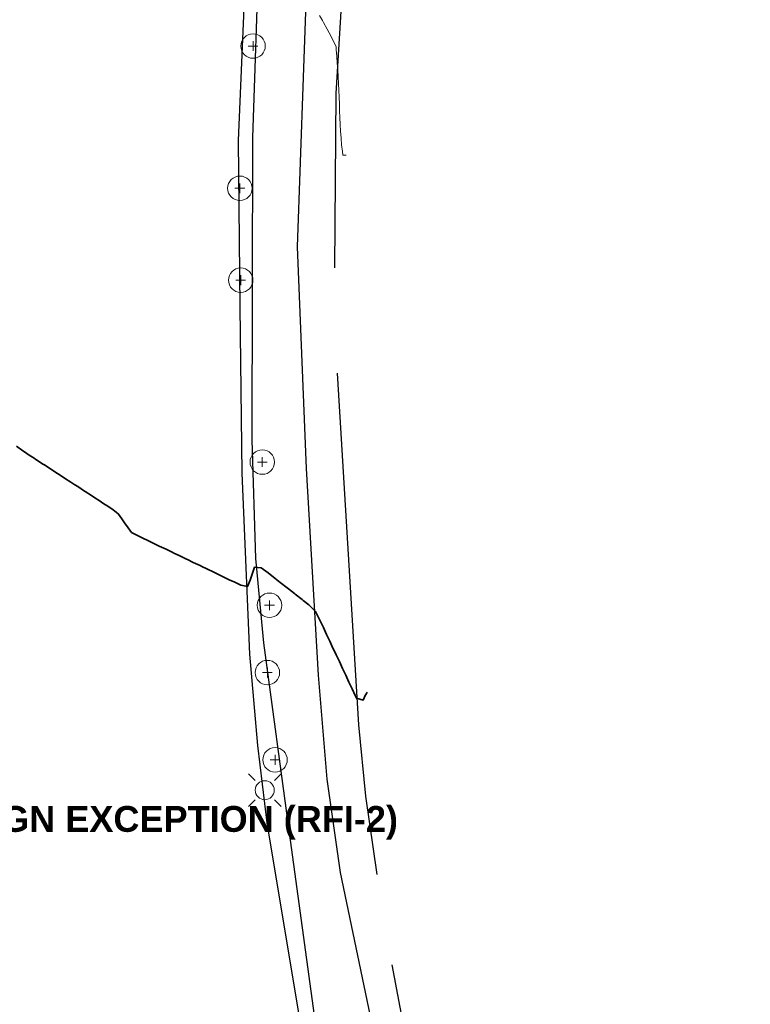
# Model space of a CAD drawing. Header units: metres. Extents: x -6552 to -6384, y 5654608 to 5654799.
# Tile 28 of 68: x -6412 to -6385, y 5654643 to 5654679. Entities that reach past the tile are written whole.
import ezdxf
from ezdxf.enums import TextEntityAlignment as Align

# ---------------------------------------------------------------- set-up
doc = ezdxf.new("R2010")
doc.units = ezdxf.units.M
doc.header["$LTSCALE"] = 0.5
for name, color, linetype, lineweight in [('L-ANNO-TEXT', 2, 'Continuous', 18), ('V-ROAD-CURB', 7, 'Continuous', 25), ('V-ROAD-SW', 8, 'Continuous', 25), ('V-TOPO-MAJR', 34, 'Continuous', 35), ('V-TOPO-MINR', 32, 'Continuous', 13), ('V-UTIL-ELEC', 1, 'Continuous', 18), ('V-VEG-TREE', 94, 'Continuous', 18)]:
    doc.layers.add(name, color=color, linetype=linetype, lineweight=lineweight)
doc.styles.add('BR-TITLE', font='arialbd.ttf')

# ---------------------------------------------------------------- blocks, each defined once
blk = doc.blocks.new('UTIL-LIGHT')
at = {"color": 0, "lineweight": -2}
for p, q in [((-0.707, 0.707), (-1.202, 1.202)), ((0.707, 0.707), (1.202, 1.202)), ((-0.707, -0.707), (-1.202, -1.202)), ((0.707, -0.707), (1.202, -1.202))]:
    blk.add_line(p, q, dxfattribs=at)
blk.add_circle((0, 0), 0.7, dxfattribs=at)
blk = doc.blocks.new('VEG-TREE-DECID')
at = {"color": 0, "lineweight": -2}
for p, q in [((-0.6, 0), (0.6, 0)), ((0, -0.6), (0, 0.6))]:
    blk.add_line(p, q, dxfattribs=at)
blk.add_circle((0, 0), 1.5, dxfattribs=at)

msp = doc.modelspace()

# ---------------------------------------------------------------- linework, layer by layer
at = {"layer": 'V-ROAD-CURB'}
for points in [[(-6398.302, 5654629.037), (-6400.011, 5654635.971), (-6401.156, 5654641.68), (-6402.404, 5654649.2), (-6402.753, 5654652.036), (-6403.045, 5654655.399), (-6403.327, 5654662.047), (-6403.399, 5654668.169), (-6403.461, 5654674.278), (-6403.15, 5654681.461), (-6402.751, 5654686.567), (-6402.35, 5654691.673), (-6401.448, 5654698.223), (-6400.215, 5654705.051), (-6397.941, 5654714.638), (-6396.709, 5654719.579), (-6395.485, 5654724.522), (-6393.48, 5654730.67), (-6391.422, 5654736.238), (-6388.664, 5654742.729), (-6385.906, 5654749.221)], [(-6396.506, 5654631.102), (-6397.445, 5654635.576), (-6398.601, 5654642.088), (-6399.712, 5654647.374), (-6400.198, 5654650.802), (-6400.522, 5654654.629), (-6400.963, 5654662.228), (-6401.297, 5654670.377), (-6401.068, 5654676.596), (-6400.845, 5654682.813), (-6400.506, 5654687.105), (-6399.552, 5654694.201), (-6398.305, 5654701.112), (-6397.057, 5654708.013), (-6395.549, 5654715.597), (-6394.268, 5654721.039), (-6391.947, 5654728.312), (-6391.347, 5654729.968), (-6389.313, 5654735.184), (-6387.267, 5654740.396), (-6384.635, 5654746.553)]]:
    msp.add_lwpolyline(points, dxfattribs=at)
at = {"layer": 'V-ROAD-SW'}
for points in [[(-6385.708, 5654748.829), (-6386.86, 5654746.345), (-6389.473, 5654739.898), (-6391.49, 5654735.185), (-6392.875, 5654731.201), (-6394.393, 5654726.425), (-6395.911, 5654721.629), (-6397.764, 5654713.795), (-6399.376, 5654706.57), (-6400.46, 5654700.069), (-6401.548, 5654693.562), (-6402.148, 5654689.404), (-6402.712, 5654681.314), (-6402.949, 5654674.388), (-6402.956, 5654668.833), (-6402.966, 5654663.283), (-6402.842, 5654658.921), (-6402.543, 5654655.815), (-6401.599, 5654648.832), (-6400.648, 5654641.845), (-6399.219, 5654634.559), (-6397.94, 5654629.42)], [(-6399.346, 5654684.884), (-6399.886, 5654676.017), (-6399.925, 5654669.598)], [(-6399.837, 5654665.729), (-6399.437, 5654659.266), (-6399.042, 5654652.802), (-6398.794, 5654650.177), (-6398.379, 5654647.3)], [(-6397.816, 5654643.972), (-6396.696, 5654638.013), (-6395.405, 5654632.533)]]:
    msp.add_lwpolyline(points, dxfattribs=at)
at = {"layer": 'V-TOPO-MAJR'}
msp.add_lwpolyline([(-6398.734, 5654654), (-6398.75, 5654653.957), (-6398.799, 5654653.875), (-6398.875, 5654653.712), (-6399.125, 5654653.779), (-6399.169, 5654653.875), (-6399.286, 5654654.125), (-6399.375, 5654654.316), (-6399.402, 5654654.375), (-6399.52, 5654654.625), (-6399.625, 5654654.853), (-6399.635, 5654654.875), (-6399.753, 5654655.125), (-6399.869, 5654655.375), (-6399.875, 5654655.389), (-6399.986, 5654655.625), (-6400.102, 5654655.875), (-6400.125, 5654655.925), (-6400.22, 5654656.125), (-6400.339, 5654656.375), (-6400.375, 5654656.45), (-6400.458, 5654656.625), (-6400.579, 5654656.875), (-6400.625, 5654656.972), (-6400.787, 5654657.125), (-6400.875, 5654657.215), (-6401.079, 5654657.375), (-6401.125, 5654657.411), (-6401.375, 5654657.607), (-6401.398, 5654657.625), (-6401.625, 5654657.8), (-6401.721, 5654657.875), (-6401.875, 5654657.995), (-6402.04, 5654658.125), (-6402.125, 5654658.19), (-6402.363, 5654658.375), (-6402.375, 5654658.384), (-6402.625, 5654658.57), (-6402.875, 5654658.592), (-6402.952, 5654658.375), (-6403.037, 5654658.125), (-6403.125, 5654657.887), (-6403.375, 5654657.933), (-6403.625, 5654658.054), (-6403.777, 5654658.125), (-6403.875, 5654658.172), (-6404.125, 5654658.293), (-6404.294, 5654658.375), (-6404.375, 5654658.414), (-6404.625, 5654658.532), (-6404.816, 5654658.625), (-6404.875, 5654658.654), (-6405.125, 5654658.771), (-6405.338, 5654658.875), (-6405.375, 5654658.893), (-6405.625, 5654659.013), (-6405.86, 5654659.125), (-6405.875, 5654659.132), (-6406.125, 5654659.254), (-6406.375, 5654659.371), (-6406.382, 5654659.375), (-6406.625, 5654659.493), (-6406.875, 5654659.611), (-6406.904, 5654659.625), (-6407.125, 5654659.732), (-6407.375, 5654659.857), (-6407.399, 5654659.875), (-6407.576, 5654660.125), (-6407.625, 5654660.194), (-6407.75, 5654660.375), (-6407.875, 5654660.551), (-6407.964, 5654660.625), (-6408.125, 5654660.744), (-6408.329, 5654660.875), (-6408.375, 5654660.905), (-6408.625, 5654661.071), (-6408.708, 5654661.125), (-6408.875, 5654661.232), (-6409.097, 5654661.375), (-6409.125, 5654661.393), (-6409.375, 5654661.56), (-6409.477, 5654661.625), (-6409.625, 5654661.72), (-6409.866, 5654661.875), (-6409.875, 5654661.881), (-6410.125, 5654662.044), (-6410.25, 5654662.125), (-6410.375, 5654662.208), (-6410.625, 5654662.369), (-6410.634, 5654662.375), (-6410.875, 5654662.532), (-6411.018, 5654662.625), (-6411.125, 5654662.696), (-6411.375, 5654662.861), (-6411.395, 5654662.875), (-6411.625, 5654663.043)], dxfattribs=at)
at = {"layer": 'V-TOPO-MINR'}
msp.add_lwpolyline([(-6399.5, 5654673.747), (-6399.625, 5654673.747), (-6399.642, 5654673.875), (-6399.669, 5654674.125), (-6399.691, 5654674.375), (-6399.708, 5654674.625), (-6399.722, 5654674.875), (-6399.734, 5654675.125), (-6399.744, 5654675.375), (-6399.752, 5654675.625), (-6399.76, 5654675.875), (-6399.766, 5654676.125), (-6399.779, 5654676.375), (-6399.796, 5654676.625), (-6399.813, 5654676.875), (-6399.83, 5654677.125), (-6399.848, 5654677.375), (-6399.866, 5654677.625), (-6399.875, 5654677.742), (-6399.941, 5654677.875), (-6400.067, 5654678.125), (-6400.125, 5654678.239), (-6400.204, 5654678.375), (-6400.341, 5654678.625), (-6400.375, 5654678.689), (-6400.486, 5654678.875)], dxfattribs=at)

# ---------------------------------------------------------------- block references
at = {"layer": 'V-UTIL-ELEC', "xscale": 0.5, "yscale": 0.5}
msp.add_blockref('UTIL-LIGHT', (-6402.496, 5654650.397), dxfattribs=at)
at = {"layer": 'V-VEG-TREE', "xscale": 0.3, "yscale": 0.3}
for p in [(-6402.927, 5654677.756), (-6403.411, 5654672.525), (-6403.381, 5654669.148), (-6402.587, 5654662.461), (-6402.321, 5654657.197), (-6402.4, 5654654.721), (-6402.118, 5654651.514)]:
    msp.add_blockref('VEG-TREE-DECID', p, dxfattribs=at)

# ---------------------------------------------------------------- texts
at = {"layer": 'L-ANNO-TEXT', "style": 'BR-TITLE'}
msp.add_text('E2: MAX 10.3% - DESIGN EXCEPTION (RFI-2)', height=0.95, dxfattribs=at).set_placement((-6425.984, 5654649.341), align=Align.MIDDLE_LEFT)

doc.saveas('drawing.dxf')
